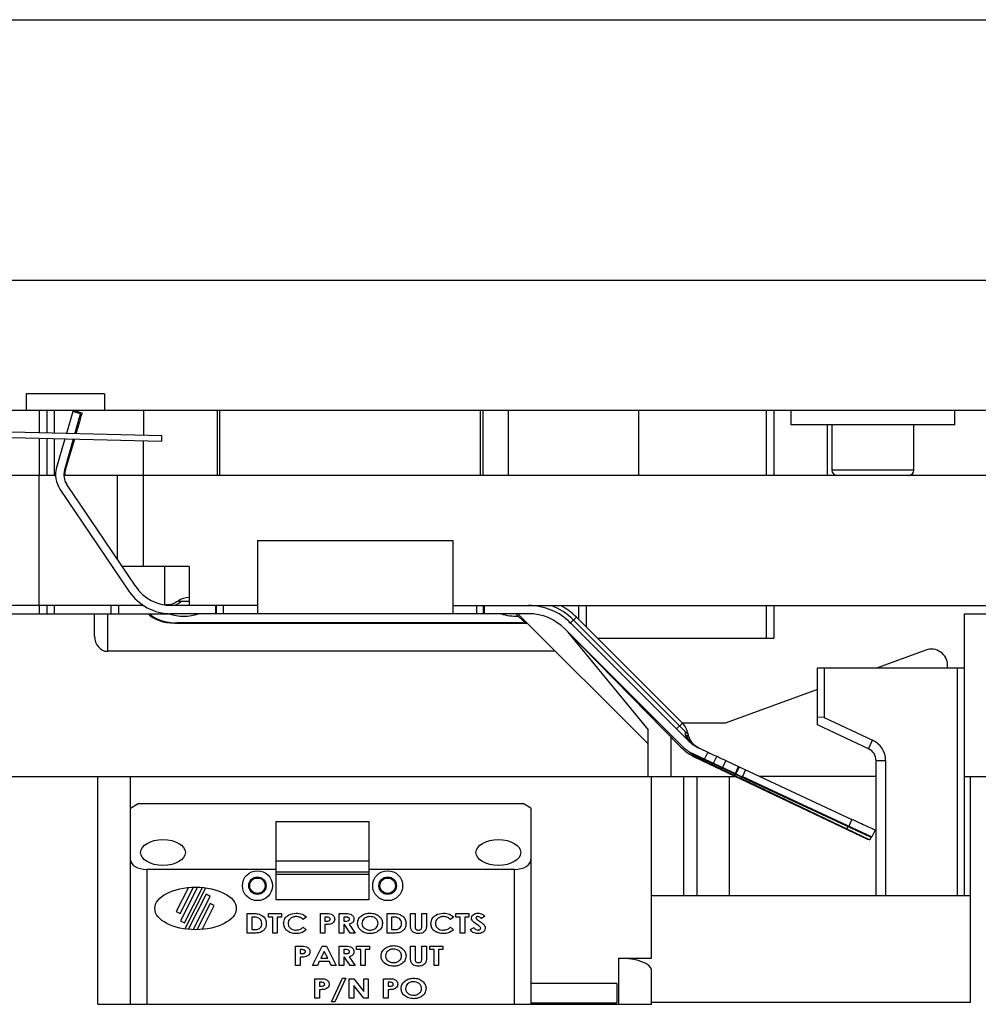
# Model space of a CAD drawing. Header units: inches. Extents: x 1694 to 2505, y -239 to -56.
# Tile 4 of 179: x 1705 to 1712, y -187 to -179. Entities that reach past the tile are written whole.
import ezdxf

# ---------------------------------------------------------------- set-up
doc = ezdxf.new("R2010")
doc.units = ezdxf.units.IN
doc.header["$LTSCALE"] = 0.5
doc.header["$MEASUREMENT"] = 0
doc.layers.add('SID-M-S', color=105, linetype='Continuous')

msp = doc.modelspace()

# ---------------------------------------------------------------- linework, layer by layer
at = {"layer": 'SID-M-S'}
for p, q in [((1696.05722, -179.19005), (1720.05722, -179.19005)), ((1696.05722, -181.19005), (1720.05722, -181.19005)), ((1705.50722, -182.06505), (1704.90722, -182.06505)), ((1704.90722, -182.06505), (1704.90722, -182.19005)), ((1705.50722, -182.06505), (1705.50722, -182.19005)), ((1701.55722, -182.19005), (1714.55722, -182.19005)), ((1705.00787, -182.19005), (1705.00787, -182.36387)), ((1705.06425, -182.19005), (1705.06425, -182.36522)), ((1705.12268, -182.19005), (1705.12268, -182.36662)), ((1705.80722, -182.19005), (1705.80722, -182.38305)), ((1706.37222, -182.19005), (1706.37222, -182.69005)), ((1706.39222, -182.19005), (1706.39222, -182.69005)), ((1708.39222, -182.19005), (1708.39222, -182.69005)), ((1708.41222, -182.19005), (1708.41222, -182.69005)), ((1708.60722, -182.19005), (1708.60722, -182.69005)), ((1709.60722, -182.19005), (1709.60722, -182.69005)), ((1710.58722, -182.19005), (1710.58722, -182.69005)), ((1710.64722, -182.19005), (1710.64722, -182.69005)), ((1710.7773, -182.19005), (1710.7773, -182.30147)), ((1712.03714, -182.30147), (1712.03714, -182.19005)), ((1705.26417, -182.19894), (1705.21545, -182.36885)), ((1705.32472, -182.2163), (1705.26417, -182.19894)), ((1705.27692, -182.19377), (1705.27451, -182.2019)), ((1705.33732, -182.21166), (1705.27692, -182.19377)), ((1705.94881, -182.38645), (1702.65276, -182.30735)), ((1712.03714, -182.30147), (1710.7773, -182.30147)), ((1711.05722, -182.30147), (1711.05722, -182.69005)), ((1711.09226, -182.30147), (1711.09226, -182.65068)), ((1711.72218, -182.65068), (1711.72218, -182.30147)), ((1702.65178, -182.34834), (1705.94783, -182.42744)), ((1705.00787, -182.40488), (1705.00787, -182.69005)), ((1705.06425, -182.40623), (1705.06425, -182.69005)), ((1705.12268, -182.40764), (1705.12268, -182.69005)), ((1705.20377, -182.40958), (1705.1403, -182.63092)), ((1705.26885, -182.41114), (1705.20085, -182.64828)), ((1705.27816, -182.41137), (1705.20968, -182.64254)), ((1705.80722, -183.39005), (1705.80722, -182.42407)), ((1705.13274, -182.69005), (1702.4452, -182.69005)), ((1705.00722, -183.69005), (1705.00722, -182.69005)), ((1715.30722, -182.69005), (1705.19576, -182.69005)), ((1705.60722, -183.33626), (1705.60722, -182.69005)), ((1711.72218, -182.65068), (1711.09226, -182.65068)), ((1705.16633, -182.79526), (1705.69531, -183.5795)), ((1705.74753, -183.54427), (1705.21855, -182.76003)), ((1706.68222, -183.19005), (1708.18222, -183.19005)), ((1706.68222, -183.19005), (1706.68222, -183.75005)), ((1708.18222, -183.19005), (1708.18222, -183.75005)), ((1706.15722, -183.39005), (1705.64711, -183.39005)), ((1705.96972, -183.39005), (1705.96972, -183.68585)), ((1706.15722, -183.39005), (1706.15722, -183.69005)), ((1705.80808, -183.69005), (1701.50722, -183.69005)), ((1705.00787, -183.69005), (1705.00787, -183.75304)), ((1705.06425, -183.69005), (1705.06425, -183.75304)), ((1705.12268, -183.69005), (1705.12268, -183.75304)), ((1705.55622, -183.69005), (1705.55622, -183.75304)), ((1705.61622, -183.69005), (1705.61622, -183.75304)), ((1705.97908, -183.68542), (1705.97925, -183.68565)), ((1705.9791, -183.68542), (1705.97928, -183.68566)), ((1706.68222, -183.69005), (1706.0217, -183.69005)), ((1706.15722, -183.65856), (1706.0932, -183.65856)), ((1706.36225, -183.75304), (1706.36225, -183.69005)), ((1706.36661, -183.69005), (1706.36661, -183.75304)), ((1706.42089, -183.75304), (1706.42089, -183.69005)), ((1708.18222, -183.69005), (1715.30722, -183.69005)), ((1708.36464, -183.69005), (1708.36464, -183.75304)), ((1708.41892, -183.75304), (1708.41892, -183.69005)), ((1708.42328, -183.69005), (1708.42328, -183.75304)), ((1709.14722, -183.69005), (1709.14722, -183.79519)), ((1709.20722, -183.69005), (1709.20722, -183.85519)), ((1710.58722, -183.69005), (1710.58722, -183.94005)), ((1710.64722, -183.69005), (1710.64722, -183.94005)), ((1701.55722, -183.75304), (1706.00512, -183.75304)), ((1705.43222, -183.92625), (1705.43222, -183.75304)), ((1705.53222, -183.75304), (1705.53222, -184.04172)), ((1705.96793, -183.74935), (1705.9799, -183.75304)), ((1708.76383, -183.75304), (1706.01295, -183.75304)), ((1706.68222, -183.75005), (1708.18222, -183.75005)), ((1708.73678, -183.8226), (1708.66722, -183.75304)), ((1709.68222, -184.75304), (1708.68222, -183.75304)), ((1709.13131, -183.77927), (1709.08676, -183.82381)), ((1709.94498, -184.59294), (1709.13131, -183.77927)), ((1712.10722, -183.75304), (1716.24472, -183.75304)), ((1712.10722, -183.75304), (1712.10722, -185.91745)), ((1706.04722, -183.82521), (1708.73722, -183.82521)), ((1708.71722, -183.82304), (1706.06722, -183.82304)), ((1706.06722, -183.82304), (1706.06722, -183.82521)), ((1708.71722, -183.82304), (1708.71722, -183.82521)), ((1708.73722, -183.82304), (1708.73722, -183.80804)), ((1709.07288, -183.81408), (1709.08632, -183.82528)), ((1709.98615, -184.7232), (1709.08676, -183.82381)), ((1709.96556, -184.65807), (1709.10904, -183.80154)), ((1709.04139, -183.86943), (1709.93289, -184.77663)), ((1709.04222, -183.86836), (1709.94161, -184.76774)), ((1709.06436, -183.89497), (1709.68222, -184.64449)), ((1709.29209, -183.94005), (1710.64722, -183.94005)), ((1708.9709, -184.04172), (1705.53222, -184.04172)), ((1711.81347, -184.03236), (1711.44231, -184.16745)), ((1711.98122, -184.16745), (1711.98122, -184.14982)), ((1710.98222, -184.60761), (1710.98222, -184.16745)), ((1710.98222, -184.16745), (1712.10722, -184.16745)), ((1711.03222, -184.16745), (1711.03222, -184.55061)), ((1712.05722, -185.91745), (1712.05722, -184.16745)), ((1710.98222, -184.33491), (1710.28122, -184.59005)), ((1709.94498, -184.59294), (1709.90043, -184.63748)), ((1709.94209, -184.59005), (1710.28122, -184.59005)), ((1711.03222, -184.55061), (1710.98222, -184.54737)), ((1711.37448, -184.79053), (1710.98222, -184.60761)), ((1711.03222, -184.55061), (1711.40525, -184.72455)), ((1709.68222, -185.00304), (1709.68222, -184.64449)), ((1709.85722, -184.69963), (1709.85722, -185.00304)), ((1711.37448, -184.79053), (1711.40525, -184.72455)), ((1709.98758, -184.82297), (1710.34193, -184.99199)), ((1709.9967, -184.8136), (1710.35251, -184.97952)), ((1710.08023, -184.78908), (1710.13954, -184.81673)), ((1710.13954, -184.81673), (1710.11292, -184.87382)), ((1711.36899, -185.48792), (1710.04421, -184.85603)), ((1711.38385, -185.46647), (1710.05361, -184.84617)), ((1710.10908, -184.87203), (1710.10327, -184.8842)), ((1710.17443, -184.9121), (1710.17818, -184.90425)), ((1710.17443, -184.9121), (1710.18519, -184.92328)), ((1710.18432, -184.90109), (1710.20864, -184.84895)), ((1710.18432, -184.90109), (1710.19518, -184.91218)), ((1710.27773, -184.88117), (1710.25111, -184.93826)), ((1710.27773, -184.88117), (1710.38077, -184.92922)), ((1711.43222, -184.88116), (1711.50502, -184.88116)), ((1711.43222, -185.91745), (1711.43222, -184.88116)), ((1711.50502, -184.88116), (1711.50502, -185.91745)), ((1710.24728, -184.93647), (1710.2409, -184.94985)), ((1710.34193, -184.99199), (1710.34637, -184.98268)), ((1710.35032, -184.98452), (1710.34571, -184.99419)), ((1710.35251, -184.97952), (1710.37682, -184.92738)), ((1710.38077, -184.92922), (1710.3563, -184.98169)), ((1710.38077, -184.92922), (1711.24566, -185.33253)), ((1710.42996, -184.95216), (1710.40565, -185.0043)), ((1696.05722, -185.00304), (1710.35242, -185.00304)), ((1705.45722, -186.75304), (1705.45722, -185.00304)), ((1705.70722, -186.75304), (1705.70722, -185.00304)), ((1709.70722, -186.39971), (1709.70722, -185.00304)), ((1709.95722, -185.91745), (1709.95722, -185.00304)), ((1710.05722, -185.91745), (1710.05722, -185.00304)), ((1710.30722, -185.91745), (1710.30722, -185.00304)), ((1710.39951, -185.00746), (1710.39485, -185.01723)), ((1710.39485, -185.01723), (1711.38488, -185.48945)), ((1710.40565, -185.0043), (1711.39976, -185.46786)), ((1711.43222, -185.00304), (1710.53909, -185.00304)), ((1712.10722, -185.00304), (1720.05722, -185.00304)), ((1712.15722, -186.73638), (1712.15722, -185.00304)), ((1705.70722, -185.24618), (1705.76722, -185.21154)), ((1705.76722, -185.21154), (1708.72222, -185.21154)), ((1708.78222, -185.24618), (1708.72222, -185.21154)), ((1708.78222, -185.24618), (1708.78222, -186.75304)), ((1706.82723, -185.94968), (1706.82723, -185.34866)), ((1706.82723, -185.34866), (1707.53723, -185.34866)), ((1707.53723, -185.34866), (1707.53723, -185.94968)), ((1711.24566, -185.33253), (1711.21904, -185.38962)), ((1711.21524, -185.38784), (1711.20485, -185.40963)), ((1711.42407, -185.41572), (1711.39976, -185.46786)), ((1711.38488, -185.48945), (1711.36899, -185.48792)), ((1711.39976, -185.46786), (1711.38385, -185.46647)), ((1711.39536, -185.46748), (1711.38488, -185.48945)), ((1707.53723, -185.65304), (1706.82723, -185.65304)), ((1706.82723, -185.71672), (1705.83222, -185.71672)), ((1705.83222, -185.71672), (1705.83222, -186.75304)), ((1706.82723, -185.73564), (1707.53723, -185.73564)), ((1708.65722, -185.71672), (1707.53723, -185.71672)), ((1708.65722, -186.75304), (1708.65722, -185.71672)), ((1707.53723, -185.75655), (1706.82723, -185.75655)), ((1706.15247, -185.85565), (1706.05906, -186.0405)), ((1706.09003, -186.05615), (1706.19254, -185.8533)), ((1706.22165, -185.8533), (1706.09152, -186.11082)), ((1706.12249, -186.12647), (1706.25946, -185.85542)), ((1706.12612, -186.17471), (1706.28597, -185.8584)), ((1706.28792, -185.9081), (1706.15167, -186.17771)), ((1706.18937, -186.18005), (1706.31889, -185.92375)), ((1706.31889, -185.92375), (1706.28792, -185.9081)), ((1707.53723, -185.94968), (1706.82723, -185.94968)), ((1709.70722, -185.91745), (1712.15722, -185.91745)), ((1706.05906, -186.0405), (1706.09003, -186.05615)), ((1706.32024, -185.97834), (1706.21823, -186.18021)), ((1706.25816, -186.17813), (1706.35121, -185.99399)), ((1706.35121, -185.99399), (1706.32024, -185.97834)), ((1706.09152, -186.11082), (1706.12249, -186.12647)), ((1706.60434, -186.05616), (1706.64592, -186.05616)), ((1706.60434, -186.20616), (1706.60434, -186.05616)), ((1706.63895, -186.08309), (1706.63895, -186.17924)), ((1706.65103, -186.08309), (1706.63895, -186.08309)), ((1706.7678, -186.05616), (1706.8678, -186.05616)), ((1706.7678, -186.08309), (1706.7678, -186.05616)), ((1706.80049, -186.08309), (1706.7678, -186.08309)), ((1706.80049, -186.20616), (1706.80049, -186.08309)), ((1706.83511, -186.08309), (1706.83511, -186.20616)), ((1706.8678, -186.08309), (1706.83511, -186.08309)), ((1706.8678, -186.05616), (1706.8678, -186.08309)), ((1707.05818, -186.08219), (1707.03417, -186.10106)), ((1707.16587, -186.05616), (1707.20313, -186.05616)), ((1707.16587, -186.20616), (1707.16587, -186.05616)), ((1707.21038, -186.08309), (1707.20049, -186.08309)), ((1707.20049, -186.08309), (1707.20049, -186.11386)), ((1707.20049, -186.11386), (1707.21161, -186.11386)), ((1707.31011, -186.05616), (1707.34866, -186.05616)), ((1707.31011, -186.20616), (1707.31011, -186.05616)), ((1707.35527, -186.08309), (1707.34472, -186.08309)), ((1707.34472, -186.08309), (1707.34472, -186.11386)), ((1707.34472, -186.11386), (1707.35677, -186.11386)), ((1707.67741, -186.05616), (1707.719, -186.05616)), ((1707.67741, -186.20616), (1707.67741, -186.05616)), ((1707.71203, -186.08309), (1707.71203, -186.17924)), ((1707.72411, -186.08309), (1707.71203, -186.08309)), ((1707.85818, -186.05616), (1707.8928, -186.05616)), ((1707.85818, -186.14565), (1707.85818, -186.05616)), ((1707.8928, -186.05616), (1707.8928, -186.15376)), ((1707.94472, -186.05616), (1707.97934, -186.05616)), ((1707.94472, -186.15019), (1707.94472, -186.05616)), ((1707.97934, -186.05616), (1707.97934, -186.14565)), ((1708.18895, -186.08219), (1708.16494, -186.10106)), ((1708.20626, -186.05616), (1708.30626, -186.05616)), ((1708.20626, -186.08309), (1708.20626, -186.05616)), ((1708.23895, -186.08309), (1708.20626, -186.08309)), ((1708.23895, -186.20616), (1708.23895, -186.08309)), ((1708.27357, -186.08309), (1708.27357, -186.20616)), ((1708.30626, -186.08309), (1708.27357, -186.08309)), ((1708.30626, -186.05616), (1708.30626, -186.08309)), ((1708.42741, -186.07621), (1708.40226, -186.09463)), ((1706.63895, -186.17924), (1706.65548, -186.17924)), ((1707.03417, -186.16127), (1707.05746, -186.18138)), ((1707.20049, -186.14078), (1707.20049, -186.20616)), ((1707.34472, -186.14078), (1707.34472, -186.20616)), ((1707.35082, -186.14078), (1707.34472, -186.14078)), ((1707.39316, -186.20616), (1707.35082, -186.14078)), ((1707.38787, -186.13772), (1707.43222, -186.20616)), ((1707.71203, -186.17924), (1707.72856, -186.17924)), ((1708.16494, -186.16127), (1708.18823, -186.18138)), ((1708.31587, -186.17807), (1708.34511, -186.16386)), ((1706.64655, -186.20616), (1706.60434, -186.20616)), ((1706.83511, -186.20616), (1706.80049, -186.20616)), ((1707.20049, -186.20616), (1707.16587, -186.20616)), ((1707.34472, -186.20616), (1707.31011, -186.20616)), ((1707.43222, -186.20616), (1707.39316, -186.20616)), ((1707.71963, -186.20616), (1707.67741, -186.20616)), ((1708.27357, -186.20616), (1708.23895, -186.20616)), ((1706.97549, -186.30616), (1707.01275, -186.30616)), ((1706.97549, -186.45616), (1706.97549, -186.30616)), ((1707.01999, -186.33309), (1707.01011, -186.33309)), ((1707.01011, -186.33309), (1707.01011, -186.36386)), ((1707.1053, -186.45616), (1707.17816, -186.30616)), ((1707.19568, -186.3464), (1707.16969, -186.39847)), ((1707.17816, -186.30616), (1707.21332, -186.30616)), ((1707.22167, -186.39847), (1707.19568, -186.3464)), ((1707.21332, -186.30616), (1707.28607, -186.45616)), ((1707.31011, -186.30616), (1707.34866, -186.30616)), ((1707.31011, -186.45616), (1707.31011, -186.30616)), ((1707.35527, -186.33309), (1707.34472, -186.33309)), ((1707.34472, -186.33309), (1707.34472, -186.36386)), ((1707.4428, -186.30616), (1707.5428, -186.30616)), ((1707.4428, -186.33309), (1707.4428, -186.30616)), ((1707.47549, -186.33309), (1707.4428, -186.33309)), ((1707.47549, -186.45616), (1707.47549, -186.33309)), ((1707.51011, -186.33309), (1707.51011, -186.45616)), ((1707.5428, -186.33309), (1707.51011, -186.33309)), ((1707.5428, -186.30616), (1707.5428, -186.33309)), ((1707.85818, -186.30616), (1707.8928, -186.30616)), ((1707.85818, -186.39565), (1707.85818, -186.30616)), ((1707.8928, -186.30616), (1707.8928, -186.40376)), ((1707.94472, -186.30616), (1707.97934, -186.30616)), ((1707.94472, -186.40019), (1707.94472, -186.30616)), ((1707.97934, -186.30616), (1707.97934, -186.39565)), ((1708.00626, -186.30616), (1708.10626, -186.30616)), ((1708.00626, -186.33309), (1708.00626, -186.30616)), ((1708.03895, -186.33309), (1708.00626, -186.33309)), ((1708.03895, -186.45616), (1708.03895, -186.33309)), ((1708.07357, -186.33309), (1708.07357, -186.45616)), ((1708.10626, -186.33309), (1708.07357, -186.33309)), ((1708.10626, -186.30616), (1708.10626, -186.33309)), ((1707.01011, -186.36386), (1707.02122, -186.36386)), ((1707.01011, -186.39078), (1707.01011, -186.45616)), ((1707.15695, -186.4254), (1707.14238, -186.45616)), ((1707.23438, -186.4254), (1707.15695, -186.4254)), ((1707.16969, -186.39847), (1707.22167, -186.39847)), ((1707.2489, -186.45616), (1707.23438, -186.4254)), ((1707.34472, -186.36386), (1707.35677, -186.36386)), ((1707.34472, -186.39078), (1707.34472, -186.45616)), ((1707.35082, -186.39078), (1707.34472, -186.39078)), ((1707.39316, -186.45616), (1707.35082, -186.39078)), ((1707.38787, -186.38772), (1707.43222, -186.45616)), ((1709.45722, -186.39971), (1709.70722, -186.39971)), ((1709.45722, -186.75304), (1709.45722, -186.39971)), ((1707.01011, -186.45616), (1706.97549, -186.45616)), ((1707.14238, -186.45616), (1707.1053, -186.45616)), ((1707.28607, -186.45616), (1707.2489, -186.45616)), ((1707.34472, -186.45616), (1707.31011, -186.45616)), ((1707.43222, -186.45616), (1707.39316, -186.45616)), ((1707.51011, -186.45616), (1707.47549, -186.45616)), ((1708.07357, -186.45616), (1708.03895, -186.45616)), ((1709.70722, -186.75304), (1709.70722, -186.4907)), ((1707.12357, -186.55616), (1707.16083, -186.55616)), ((1707.12357, -186.70616), (1707.12357, -186.55616)), ((1707.25202, -186.73309), (1707.33643, -186.55232)), ((1707.36107, -186.55232), (1707.27669, -186.73309)), ((1707.33643, -186.55232), (1707.36107, -186.55232)), ((1707.38703, -186.55616), (1707.42173, -186.55616)), ((1707.38703, -186.70616), (1707.38703, -186.55616)), ((1707.42173, -186.55616), (1707.49857, -186.65487)), ((1707.49857, -186.55616), (1707.53318, -186.55616)), ((1707.49857, -186.65487), (1707.49857, -186.55616)), ((1707.53318, -186.55616), (1707.53318, -186.70616)), ((1707.65049, -186.55616), (1707.68775, -186.55616)), ((1707.65049, -186.70616), (1707.65049, -186.55616)), ((1707.16807, -186.58309), (1707.15818, -186.58309)), ((1707.15818, -186.58309), (1707.15818, -186.61386)), ((1707.15818, -186.61386), (1707.1693, -186.61386)), ((1707.15818, -186.64078), (1707.15818, -186.70616)), ((1707.42164, -186.60776), (1707.42164, -186.70616)), ((1707.49824, -186.70616), (1707.42164, -186.60776)), ((1707.69499, -186.58309), (1707.68511, -186.58309)), ((1707.68511, -186.58309), (1707.68511, -186.61386)), ((1707.68511, -186.61386), (1707.69622, -186.61386)), ((1707.68511, -186.64078), (1707.68511, -186.70616)), ((1709.44229, -186.59429), (1708.78222, -186.59429)), ((1709.44229, -186.59429), (1709.44229, -186.74129)), ((1707.15818, -186.70616), (1707.12357, -186.70616)), ((1707.42164, -186.70616), (1707.38703, -186.70616)), ((1707.53318, -186.70616), (1707.49824, -186.70616)), ((1707.68511, -186.70616), (1707.65049, -186.70616)), ((1705.45722, -186.75304), (1709.70722, -186.75304)), ((1707.27669, -186.73309), (1707.25202, -186.73309)), ((1708.78222, -186.74129), (1709.44229, -186.74129)), ((1709.70722, -186.73638), (1712.15722, -186.73638))]:
    msp.add_line(p, q, dxfattribs=at)
for centre, radius in [((1706.68227, -185.84194), 0.115), ((1707.68227, -185.84194), 0.115), ((1706.68227, -185.84194), 0.06693), ((1706.68227, -185.84194), 0.05906), ((1707.68227, -185.84194), 0.06693), ((1707.68227, -185.84194), 0.05906)]:
    msp.add_circle(centre, radius, dxfattribs=at)
for centre, radius, start, end in [((1704.55507, -182.38507), 1.39341, 358.257377, 358.721356), ((1701.36369, -182.2954), 4.58602, 358.49111, 358.862373), ((1705.32953, -182.68518), 0.19685, 164, 214), ((1705.33803, -182.68056), 0.13386, 163.5, 184.065783), ((1705.32953, -182.68518), 0.13386, 164, 214), ((1711.13163, -182.65068), 0.03937, 180, 270), ((1711.68281, -182.65068), 0.03937, 270, 0), ((1706.0217, -183.35934), 0.33071, 214, 270), ((1706.0217, -183.35934), 0.3937, 214, 270), ((1706.1647, -183.78454), 0.15748, 92.721585, 125.273164), ((1706.01951, -183.58818), 0.1019, 271.23031, 316.31694), ((1708.76383, -184.14674), 0.45669, 45, 90), ((1708.76383, -184.14674), 0.48819, 45, 69.306459), ((1708.76383, -184.14674), 0.51969, 45, 61.49649), ((1708.76383, -184.14674), 0.3937, 45, 90), ((1711.85622, -184.14982), 0.125, 0, 110), ((1709.83362, -184.7043), 0.15748, 11.187186, 45), ((1710.21999, -184.48935), 0.33071, 225, 245), ((1711.33222, -184.88116), 0.17279, 0, 65), ((1710.2137, -184.50068), 0.3937, 224.5, 244.5), ((1710.21999, -184.48935), 0.3937, 225, 245), ((1711.33222, -184.88116), 0.1, 0, 65)]:
    msp.add_arc(centre, radius, start, end, dxfattribs=at)
for centre, major_axis, ratio, start_param, end_param in [((1706.04722, -183.69242), (0.23, 0), 0.5773503, 3.6156745, 4.712389), ((1706.06722, -183.67871), (0.25, 0), 0.5773503, 3.6826304, 4.712389), ((1706.11722, -183.64984), (0.211, 0), 0.5773503, 4.1522606, 5.2725173), ((1708.66722, -183.64984), (0.211, 0), 0.5773503, 4.1522606, 4.7985792), ((1708.71722, -183.67871), (0.25, 0), 0.5773503, 4.712389, 4.7906996), ((1708.73722, -183.69242), (0.23, 0), 0.5773503, 4.712389, 4.7855564), ((1705.53222, -183.92625), (0, -0.11547), 0.8660254, 4.712389, 6.2831853), ((1710.35097, -184.98282), (0.00906, -0.00423), 0.3639702, 1.1197695, 1.5707963), ((1710.38831, -184.97493), (0.05438, -0.02536), 0.3639702, 4.2613622, 5.2002589), ((1710.34036, -184.99527), (0.00903, -0.00431), 0.3639702, 1.1197695, 1.5707963), ((1710.37777, -184.98771), (0.05416, -0.02583), 0.3639702, 4.2613622, 5.2002589), ((1705.83222, -185.64455), (0.125, 0), 0.5773503, 3.1415927, 4.712389), ((1708.65722, -185.64455), (0.125, 0), 0.5773503, 4.712389, 6.2831853), ((1709.45722, -186.4907), (0.25, 0), 0.3639702, 0, 1.5707963)]:
    msp.add_ellipse(centre, major_axis=major_axis, ratio=ratio, start_param=start_param, end_param=end_param, dxfattribs=at)
for centre, major_axis, ratio in [((1705.95722, -185.58682), (0.17188, 0), 0.5773503), ((1708.53222, -185.58682), (0.17188, 0), 0.5773503), ((1706.20722, -186.01672), (-0.31257, 0), 0.5233913)]:
    msp.add_ellipse(centre, major_axis=major_axis, ratio=ratio, dxfattribs=at)
for points, knots in [([(1705.28053, -182.37041), (1705.28498, -182.35488), (1705.29733, -182.31182), (1705.31213, -182.26021), (1705.32284, -182.22287), (1705.32409, -182.21849), (1705.32472, -182.2163)], [0, 0, 0, 0, 0.17964914, 0.4980718, 0.7490359, 1, 1, 1, 1]), ([(1705.29022, -182.37065), (1705.29535, -182.35333), (1705.30863, -182.30851), (1705.32436, -182.25542), (1705.33537, -182.21822), (1705.33667, -182.21384), (1705.33732, -182.21166)], [0, 0, 0, 0, 0.1964232, 0.5083349, 0.7541675, 1, 1, 1, 1]), ([(1706.07336, -183.65625), (1706.05882, -183.6649), (1706.02974, -183.6822), (1705.99597, -183.68435), (1705.97909, -183.68542)], [0, 0, 0, 0, 0.5000141, 1, 1, 1, 1]), ([(1706.0932, -183.65856), (1706.08908, -183.65835), (1706.08011, -183.6579), (1706.0741, -183.6564), (1706.07406, -183.65641), (1706.07405, -183.65641)], [0, 0, 0, 0, 0.3279343, 0.7142688, 1, 1, 1, 1]), ([(1709.96556, -184.65807), (1709.96588, -184.67256), (1709.96646, -184.69846), (1709.98013, -184.71563), (1709.98615, -184.7232)], [0, 0, 0, 0, 0.5594889, 1, 1, 1, 1]), ([(1709.9873, -184.6739), (1709.98758, -184.67404), (1709.98849, -184.67452), (1709.984, -184.67217), (1709.97636, -184.66775), (1709.96895, -184.66111), (1709.96556, -184.65807)], [0, 0, 0, 0, 0.141508, 0.4669184, 0.7561153, 1, 1, 1, 1]), ([(1709.99894, -184.73216), (1709.99607, -184.72756), (1709.98684, -184.7128), (1709.98299, -184.69555), (1709.98033, -184.68368)], [0, 0, 0, 0, 0.311515, 1, 1, 1, 1]), ([(1710.07052, -184.78435), (1710.06054, -184.77844), (1710.04052, -184.76658), (1710.01626, -184.74028), (1709.99743, -184.7094), (1709.9913, -184.68605), (1709.98823, -184.67437)], [0, 0, 0, 0, 0.2485895, 0.4984629, 0.7491115, 1, 1, 1, 1]), ([(1710.13954, -184.81673), (1710.14833, -184.82083), (1710.1659, -184.82902), (1710.18697, -184.83885), (1710.20177, -184.84575), (1710.20635, -184.84788), (1710.20864, -184.84895)], [0, 0, 0, 0, 0.27973196, 0.5594638, 0.77973194, 1, 1, 1, 1]), ([(1710.27773, -184.88117), (1710.26895, -184.87708), (1710.25137, -184.86888), (1710.23031, -184.85906), (1710.2155, -184.85215), (1710.21093, -184.85002), (1710.20864, -184.84895)], [0, 0, 0, 0, 0.27973196, 0.5594638, 0.77973194, 1, 1, 1, 1]), ([(1711.42407, -185.41572), (1711.42071, -185.41415), (1711.41398, -185.41101), (1711.3662, -185.38873), (1711.30739, -185.36131), (1711.26624, -185.34212), (1711.24566, -185.33253)], [0, 0, 0, 0, 0.279619, 0.5592379, 0.779619, 1, 1, 1, 1]), ([(1706.64592, -186.05616), (1706.65977, -186.05629), (1706.6873, -186.05653), (1706.72425, -186.0713), (1706.74694, -186.10066), (1706.74931, -186.1224), (1706.75049, -186.13327)], [0, 0, 0, 0, 0.2816532, 0.560162, 0.780078, 1, 1, 1, 1]), ([(1706.69923, -186.09511), (1706.69073, -186.09088), (1706.67548, -186.08331), (1706.65853, -186.08316), (1706.65103, -186.08309)], [0, 0, 0, 0, 0.5577379, 1, 1, 1, 1]), ([(1706.71587, -186.13279), (1706.71517, -186.12461), (1706.7139, -186.11001), (1706.70371, -186.09966), (1706.69923, -186.09511)], [0, 0, 0, 0, 0.5598395, 1, 1, 1, 1]), ([(1706.88318, -186.13092), (1706.88521, -186.118), (1706.88926, -186.0921), (1706.9262, -186.05974), (1706.95927, -186.05513), (1706.97946, -186.05232)], [0, 0, 0, 0, 0.2795398, 0.5600518, 1, 1, 1, 1]), ([(1706.97904, -186.07924), (1706.97067, -186.07993), (1706.95396, -186.0813), (1706.93379, -186.09389), (1706.92, -186.11112), (1706.91853, -186.12429), (1706.9178, -186.13086)], [0, 0, 0, 0, 0.2804037, 0.5602703, 0.7802114, 1, 1, 1, 1]), ([(1707.03417, -186.10106), (1707.02495, -186.09413), (1707.00845, -186.08175), (1706.98803, -186.08001), (1706.97904, -186.07924)], [0, 0, 0, 0, 0.5595844, 1, 1, 1, 1]), ([(1706.97946, -186.05232), (1706.99577, -186.05388), (1707.02492, -186.05668), (1707.04802, -186.07439), (1707.05818, -186.08219)], [0, 0, 0, 0, 0.5597743, 1, 1, 1, 1]), ([(1707.20313, -186.05616), (1707.2194, -186.05598), (1707.23974, -186.05574), (1707.26089, -186.06728), (1707.26927, -186.07592), (1707.27468, -186.08683), (1707.27522, -186.09479), (1707.27549, -186.09877)], [0, 0, 0, 0, 0.4994844, 0.6247043, 0.7498086, 0.8748177, 1, 1, 1, 1]), ([(1707.23261, -186.08606), (1707.22853, -186.08498), (1707.22124, -186.08305), (1707.2137, -186.08308), (1707.21038, -186.08309)], [0, 0, 0, 0, 0.5588406, 1, 1, 1, 1]), ([(1707.21161, -186.11386), (1707.21792, -186.11402), (1707.2258, -186.11423), (1707.23444, -186.11055), (1707.23807, -186.10754), (1707.24048, -186.1034), (1707.24074, -186.1003), (1707.24087, -186.09874)], [0, 0, 0, 0, 0.5001065, 0.6252957, 0.7503291, 0.8750941, 1, 1, 1, 1]), ([(1707.24087, -186.09874), (1707.24077, -186.09724), (1707.24055, -186.09425), (1707.23802, -186.08931), (1707.23466, -186.08729), (1707.23261, -186.08606)], [0, 0, 0, 0, 0.280601, 0.5610347, 1, 1, 1, 1]), ([(1707.27549, -186.09877), (1707.27487, -186.10437), (1707.27364, -186.11557), (1707.25983, -186.13131), (1707.24612, -186.13577), (1707.23775, -186.1385)], [0, 0, 0, 0, 0.28002559, 0.55994107, 1, 1, 1, 1]), ([(1707.34866, -186.05616), (1707.36529, -186.05586), (1707.3861, -186.05548), (1707.40791, -186.06698), (1707.41667, -186.07559), (1707.42263, -186.08655), (1707.42326, -186.0947), (1707.42357, -186.09877)], [0, 0, 0, 0, 0.4996724, 0.6248526, 0.7499839, 0.8749389, 1, 1, 1, 1]), ([(1707.38895, -186.09841), (1707.38875, -186.09668), (1707.38835, -186.09323), (1707.38504, -186.08903), (1707.38078, -186.08607), (1707.3709, -186.0828), (1707.36221, -186.08296), (1707.35527, -186.08309)], [0, 0, 0, 0, 0.1245932, 0.2492425, 0.3742812, 0.4994543, 1, 1, 1, 1]), ([(1707.35677, -186.11386), (1707.36352, -186.11378), (1707.37195, -186.11368), (1707.38163, -186.11076), (1707.38589, -186.10793), (1707.38861, -186.10346), (1707.38884, -186.1001), (1707.38895, -186.09841)], [0, 0, 0, 0, 0.50047894, 0.62568878, 0.75045199, 0.87504242, 1, 1, 1, 1]), ([(1707.42357, -186.09877), (1707.42302, -186.10416), (1707.42191, -186.11493), (1707.409, -186.13037), (1707.39589, -186.13493), (1707.38787, -186.13772)], [0, 0, 0, 0, 0.28004909, 0.55966357, 1, 1, 1, 1]), ([(1707.45049, -186.1311), (1707.45278, -186.11822), (1707.45736, -186.0924), (1707.48603, -186.06779), (1707.51655, -186.05449), (1707.53687, -186.05304), (1707.54703, -186.05232)], [0, 0, 0, 0, 0.27825576, 0.55794736, 0.77894372, 1, 1, 1, 1]), ([(1707.54652, -186.07924), (1707.53809, -186.07993), (1707.52124, -186.0813), (1707.50079, -186.09392), (1707.48713, -186.11153), (1707.48578, -186.12482), (1707.48511, -186.13147)], [0, 0, 0, 0, 0.2804111, 0.5602166, 0.7800737, 1, 1, 1, 1]), ([(1707.60818, -186.13125), (1707.60685, -186.12286), (1707.60418, -186.10604), (1707.58597, -186.08966), (1707.56633, -186.08054), (1707.55313, -186.07967), (1707.54652, -186.07924)], [0, 0, 0, 0, 0.2784722, 0.5583178, 0.7790282, 1, 1, 1, 1]), ([(1707.54703, -186.05232), (1707.55997, -186.05344), (1707.58583, -186.05568), (1707.61701, -186.075), (1707.63908, -186.10108), (1707.64156, -186.12144), (1707.6428, -186.13162)], [0, 0, 0, 0, 0.2804175, 0.5605172, 0.7804505, 1, 1, 1, 1]), ([(1707.719, -186.05616), (1707.73284, -186.05629), (1707.76037, -186.05653), (1707.79733, -186.0713), (1707.82002, -186.10066), (1707.82238, -186.1224), (1707.82357, -186.13327)], [0, 0, 0, 0, 0.2816532, 0.560162, 0.780078, 1, 1, 1, 1]), ([(1707.77231, -186.09511), (1707.7638, -186.09088), (1707.74856, -186.08331), (1707.73161, -186.08316), (1707.72411, -186.08309)], [0, 0, 0, 0, 0.5577379, 1, 1, 1, 1]), ([(1707.78895, -186.13279), (1707.78824, -186.12461), (1707.78698, -186.11001), (1707.77679, -186.09966), (1707.77231, -186.09511)], [0, 0, 0, 0, 0.5598395, 1, 1, 1, 1]), ([(1708.01395, -186.13092), (1708.01598, -186.118), (1708.02003, -186.0921), (1708.05697, -186.05974), (1708.09004, -186.05513), (1708.11023, -186.05232)], [0, 0, 0, 0, 0.27953975, 0.56005177, 1, 1, 1, 1]), ([(1708.10981, -186.07924), (1708.10144, -186.07993), (1708.08473, -186.0813), (1708.06456, -186.09389), (1708.05077, -186.11112), (1708.0493, -186.12429), (1708.04857, -186.13086)], [0, 0, 0, 0, 0.2804037, 0.5602703, 0.7802114, 1, 1, 1, 1]), ([(1708.16494, -186.10106), (1708.15571, -186.09413), (1708.13922, -186.08175), (1708.1188, -186.08001), (1708.10981, -186.07924)], [0, 0, 0, 0, 0.5595844, 1, 1, 1, 1]), ([(1708.11023, -186.05232), (1708.12654, -186.05388), (1708.15569, -186.05668), (1708.17879, -186.07439), (1708.18895, -186.08219)], [0, 0, 0, 0, 0.5597743, 1, 1, 1, 1]), ([(1708.32549, -186.09036), (1708.32677, -186.08394), (1708.32933, -186.07106), (1708.34847, -186.05566), (1708.36505, -186.05358), (1708.37516, -186.05232)], [0, 0, 0, 0, 0.2786745, 0.5599238, 1, 1, 1, 1]), ([(1708.37209, -186.143), (1708.3609, -186.13536), (1708.34531, -186.12473), (1708.32841, -186.10633), (1708.32646, -186.09567), (1708.32549, -186.09036)], [0, 0, 0, 0, 0.56157689, 0.78154703, 1, 1, 1, 1]), ([(1708.37528, -186.07924), (1708.37342, -186.07933), (1708.36969, -186.0795), (1708.36496, -186.08165), (1708.36106, -186.08472), (1708.36042, -186.08762), (1708.36011, -186.08907)], [0, 0, 0, 0, 0.2809456, 0.5613757, 0.7818835, 1, 1, 1, 1]), ([(1708.36011, -186.08907), (1708.36031, -186.09057), (1708.36068, -186.09326), (1708.36241, -186.09533), (1708.36317, -186.09625)], [0, 0, 0, 0, 0.5587155, 1, 1, 1, 1]), ([(1708.36317, -186.09625), (1708.36772, -186.10005), (1708.37585, -186.10683), (1708.38451, -186.11292), (1708.38832, -186.1156)], [0, 0, 0, 0, 0.5597705, 1, 1, 1, 1]), ([(1708.37516, -186.05232), (1708.38627, -186.0539), (1708.40618, -186.05674), (1708.42091, -186.07024), (1708.42741, -186.07621)], [0, 0, 0, 0, 0.5580057, 1, 1, 1, 1]), ([(1708.40226, -186.09463), (1708.39809, -186.09011), (1708.39066, -186.08206), (1708.37997, -186.0801), (1708.37528, -186.07924)], [0, 0, 0, 0, 0.56144172, 1, 1, 1, 1]), ([(1708.38832, -186.1156), (1708.39283, -186.11874), (1708.40088, -186.12434), (1708.40869, -186.13029), (1708.41212, -186.13291)], [0, 0, 0, 0, 0.5600432, 1, 1, 1, 1]), ([(1706.75049, -186.13327), (1706.74962, -186.14232), (1706.74787, -186.16041), (1706.73257, -186.18375), (1706.70877, -186.2008), (1706.67833, -186.20603), (1706.65717, -186.20612), (1706.64655, -186.20616)], [0, 0, 0, 0, 0.1864861, 0.3728166, 0.55934, 0.7790569, 1, 1, 1, 1]), ([(1706.65548, -186.17924), (1706.66367, -186.17922), (1706.67994, -186.17919), (1706.70212, -186.17047), (1706.71433, -186.15211), (1706.71536, -186.13924), (1706.71587, -186.13279)], [0, 0, 0, 0, 0.2818596, 0.5597337, 0.7794826, 1, 1, 1, 1]), ([(1706.97898, -186.21001), (1706.96594, -186.20911), (1706.93991, -186.2073), (1706.90769, -186.18885), (1706.88636, -186.1617), (1706.88424, -186.14119), (1706.88318, -186.13092)], [0, 0, 0, 0, 0.2806907, 0.5604225, 0.7801696, 1, 1, 1, 1]), ([(1706.9178, -186.13086), (1706.91896, -186.13938), (1706.92129, -186.15641), (1706.93954, -186.17333), (1706.9597, -186.18179), (1706.97301, -186.18265), (1706.97967, -186.18309)], [0, 0, 0, 0, 0.2789208, 0.5580866, 0.7789228, 1, 1, 1, 1]), ([(1707.05746, -186.18138), (1707.04422, -186.19082), (1707.02054, -186.2077), (1706.99169, -186.2093), (1706.97898, -186.21001)], [0, 0, 0, 0, 0.5594324, 1, 1, 1, 1]), ([(1706.97967, -186.18309), (1706.99101, -186.18183), (1707.01132, -186.17958), (1707.02717, -186.16688), (1707.03417, -186.16127)], [0, 0, 0, 0, 0.5584533, 1, 1, 1, 1]), ([(1707.23775, -186.1385), (1707.23082, -186.13932), (1707.21844, -186.14079), (1707.20598, -186.14078), (1707.20049, -186.14078)], [0, 0, 0, 0, 0.5597329, 1, 1, 1, 1]), ([(1707.54728, -186.21001), (1707.53425, -186.20903), (1707.50823, -186.20707), (1707.47667, -186.18793), (1707.45443, -186.16176), (1707.4518, -186.14132), (1707.45049, -186.1311)], [0, 0, 0, 0, 0.2805581, 0.5604524, 0.7805045, 1, 1, 1, 1]), ([(1707.48511, -186.13147), (1707.48541, -186.13594), (1707.48602, -186.14489), (1707.4928, -186.15984), (1707.50187, -186.16711), (1707.5074, -186.17155)], [0, 0, 0, 0, 0.2805923, 0.5608697, 1, 1, 1, 1]), ([(1707.5074, -186.17155), (1707.51438, -186.17531), (1707.52685, -186.18204), (1707.54094, -186.18277), (1707.54715, -186.18309)], [0, 0, 0, 0, 0.5593557, 1, 1, 1, 1]), ([(1707.54715, -186.18309), (1707.55551, -186.18237), (1707.5722, -186.18093), (1707.59226, -186.16822), (1707.606, -186.15098), (1707.60745, -186.13783), (1707.60818, -186.13125)], [0, 0, 0, 0, 0.2803179, 0.5602537, 0.7802405, 1, 1, 1, 1]), ([(1707.6428, -186.13162), (1707.64066, -186.14445), (1707.63636, -186.1702), (1707.60783, -186.19462), (1707.57761, -186.20815), (1707.55739, -186.20939), (1707.54728, -186.21001)], [0, 0, 0, 0, 0.2782012, 0.5580806, 0.778914, 1, 1, 1, 1]), ([(1707.82357, -186.13327), (1707.82269, -186.14232), (1707.82094, -186.16041), (1707.80564, -186.18375), (1707.78185, -186.2008), (1707.75141, -186.20603), (1707.73024, -186.20612), (1707.71963, -186.20616)], [0, 0, 0, 0, 0.1864861, 0.3728166, 0.55934, 0.7790569, 1, 1, 1, 1]), ([(1707.72856, -186.17924), (1707.73675, -186.17922), (1707.75302, -186.17919), (1707.7752, -186.17047), (1707.78741, -186.15211), (1707.78844, -186.13924), (1707.78895, -186.13279)], [0, 0, 0, 0, 0.2818596, 0.5597337, 0.7794826, 1, 1, 1, 1]), ([(1707.91888, -186.21001), (1707.90938, -186.20919), (1707.89044, -186.20754), (1707.86651, -186.19212), (1707.85847, -186.16803), (1707.85828, -186.15314), (1707.85818, -186.14565)], [0, 0, 0, 0, 0.28050752, 0.55949501, 0.77855215, 1, 1, 1, 1]), ([(1707.8928, -186.15376), (1707.89278, -186.15797), (1707.89274, -186.16632), (1707.89821, -186.17749), (1707.90828, -186.18243), (1707.91486, -186.18287), (1707.91816, -186.18309)], [0, 0, 0, 0, 0.2819275, 0.5584568, 0.7787889, 1, 1, 1, 1]), ([(1707.91816, -186.18309), (1707.92124, -186.1829), (1707.92739, -186.18253), (1707.93597, -186.17878), (1707.94559, -186.16869), (1707.94508, -186.15782), (1707.94472, -186.15019)], [0, 0, 0, 0, 0.1873993, 0.3743992, 0.5605598, 1, 1, 1, 1]), ([(1707.97934, -186.14565), (1707.97967, -186.15538), (1707.98032, -186.1747), (1707.9638, -186.19766), (1707.94143, -186.20881), (1707.92641, -186.20961), (1707.91888, -186.21001)], [0, 0, 0, 0, 0.2815438, 0.5587895, 0.7789735, 1, 1, 1, 1]), ([(1708.10974, -186.21001), (1708.09671, -186.20911), (1708.07068, -186.2073), (1708.03846, -186.18885), (1708.01713, -186.1617), (1708.01501, -186.14119), (1708.01395, -186.13092)], [0, 0, 0, 0, 0.2806907, 0.5604225, 0.7801696, 1, 1, 1, 1]), ([(1708.04857, -186.13086), (1708.04973, -186.13938), (1708.05206, -186.15641), (1708.07031, -186.17333), (1708.09047, -186.18179), (1708.10378, -186.18265), (1708.11044, -186.18309)], [0, 0, 0, 0, 0.27892075, 0.55808663, 0.77892277, 1, 1, 1, 1]), ([(1708.18823, -186.18138), (1708.17499, -186.19082), (1708.15131, -186.2077), (1708.12246, -186.2093), (1708.10974, -186.21001)], [0, 0, 0, 0, 0.5594324, 1, 1, 1, 1]), ([(1708.11044, -186.18309), (1708.12178, -186.18183), (1708.14209, -186.17958), (1708.15794, -186.16688), (1708.16494, -186.16127)], [0, 0, 0, 0, 0.55845329, 1, 1, 1, 1]), ([(1708.37495, -186.21001), (1708.36838, -186.20963), (1708.35525, -186.20887), (1708.3328, -186.19991), (1708.32229, -186.18635), (1708.31587, -186.17807)], [0, 0, 0, 0, 0.28089452, 0.5612684, 1, 1, 1, 1]), ([(1708.34511, -186.16386), (1708.34952, -186.16962), (1708.35737, -186.17989), (1708.36997, -186.18211), (1708.37549, -186.18309)], [0, 0, 0, 0, 0.5612458, 1, 1, 1, 1]), ([(1708.39664, -186.16888), (1708.39567, -186.16554), (1708.39371, -186.15882), (1708.38357, -186.15122), (1708.37645, -186.14612), (1708.37209, -186.143)], [0, 0, 0, 0, 0.2763998, 0.5575342, 1, 1, 1, 1]), ([(1708.43126, -186.16731), (1708.42998, -186.17467), (1708.42743, -186.18944), (1708.40548, -186.20701), (1708.38653, -186.20887), (1708.37495, -186.21001)], [0, 0, 0, 0, 0.2788936, 0.5594791, 1, 1, 1, 1]), ([(1708.37549, -186.18309), (1708.37812, -186.18293), (1708.38337, -186.18261), (1708.39002, -186.17951), (1708.39539, -186.17502), (1708.39623, -186.17092), (1708.39664, -186.16888)], [0, 0, 0, 0, 0.2809243, 0.561245, 0.7814615, 1, 1, 1, 1]), ([(1708.41212, -186.13291), (1708.41799, -186.13816), (1708.42845, -186.14751), (1708.4304, -186.16127), (1708.43126, -186.16731)], [0, 0, 0, 0, 0.5610034, 1, 1, 1, 1]), ([(1707.01275, -186.30616), (1707.02901, -186.30598), (1707.04936, -186.30574), (1707.07051, -186.31728), (1707.07888, -186.32592), (1707.08429, -186.33683), (1707.08483, -186.34479), (1707.08511, -186.34877)], [0, 0, 0, 0, 0.4994844, 0.6247043, 0.7498086, 0.8748177, 1, 1, 1, 1]), ([(1707.04223, -186.33606), (1707.03815, -186.33498), (1707.03085, -186.33305), (1707.02332, -186.33308), (1707.01999, -186.33309)], [0, 0, 0, 0, 0.5588406, 1, 1, 1, 1]), ([(1707.02122, -186.36386), (1707.02753, -186.36402), (1707.03542, -186.36423), (1707.04406, -186.36055), (1707.04768, -186.35754), (1707.05009, -186.3534), (1707.05036, -186.3503), (1707.05049, -186.34874)], [0, 0, 0, 0, 0.5001065, 0.6252957, 0.7503291, 0.8750941, 1, 1, 1, 1]), ([(1707.05049, -186.34874), (1707.05038, -186.34724), (1707.05016, -186.34425), (1707.04763, -186.33931), (1707.04428, -186.33729), (1707.04223, -186.33606)], [0, 0, 0, 0, 0.280601, 0.5610347, 1, 1, 1, 1]), ([(1707.08511, -186.34877), (1707.08449, -186.35437), (1707.08325, -186.36557), (1707.06944, -186.38131), (1707.05574, -186.38577), (1707.04737, -186.3885)], [0, 0, 0, 0, 0.2800256, 0.5599411, 1, 1, 1, 1]), ([(1707.34866, -186.30616), (1707.36529, -186.30586), (1707.3861, -186.30548), (1707.40791, -186.31698), (1707.41667, -186.32559), (1707.42263, -186.33655), (1707.42326, -186.3447), (1707.42357, -186.34877)], [0, 0, 0, 0, 0.4996724, 0.6248526, 0.7499839, 0.8749389, 1, 1, 1, 1]), ([(1707.38895, -186.34841), (1707.38875, -186.34668), (1707.38835, -186.34323), (1707.38504, -186.33903), (1707.38078, -186.33607), (1707.3709, -186.3328), (1707.36221, -186.33296), (1707.35527, -186.33309)], [0, 0, 0, 0, 0.1245932, 0.2492425, 0.3742812, 0.4994543, 1, 1, 1, 1]), ([(1707.35677, -186.36386), (1707.36352, -186.36378), (1707.37195, -186.36368), (1707.38163, -186.36076), (1707.38589, -186.35793), (1707.38861, -186.35346), (1707.38884, -186.3501), (1707.38895, -186.34841)], [0, 0, 0, 0, 0.5004789, 0.6256888, 0.750452, 0.8750424, 1, 1, 1, 1]), ([(1707.42357, -186.34877), (1707.42302, -186.35416), (1707.42191, -186.36493), (1707.409, -186.38037), (1707.39589, -186.38493), (1707.38787, -186.38772)], [0, 0, 0, 0, 0.2800491, 0.5596636, 1, 1, 1, 1]), ([(1707.63126, -186.3811), (1707.63354, -186.36822), (1707.63813, -186.3424), (1707.6668, -186.31779), (1707.69732, -186.30449), (1707.71764, -186.30304), (1707.7278, -186.30232)], [0, 0, 0, 0, 0.27825576, 0.55794736, 0.77894372, 1, 1, 1, 1]), ([(1707.72729, -186.32924), (1707.71886, -186.32993), (1707.70201, -186.3313), (1707.68156, -186.34392), (1707.6679, -186.36153), (1707.66655, -186.37482), (1707.66587, -186.38147)], [0, 0, 0, 0, 0.2804111, 0.5602166, 0.7800737, 1, 1, 1, 1]), ([(1707.78895, -186.38125), (1707.78762, -186.37286), (1707.78495, -186.35604), (1707.76674, -186.33966), (1707.7471, -186.33054), (1707.7339, -186.32967), (1707.72729, -186.32924)], [0, 0, 0, 0, 0.2784722, 0.5583178, 0.7790282, 1, 1, 1, 1]), ([(1707.7278, -186.30232), (1707.74074, -186.30344), (1707.7666, -186.30568), (1707.79778, -186.325), (1707.81985, -186.35108), (1707.82233, -186.37144), (1707.82357, -186.38162)], [0, 0, 0, 0, 0.2804175, 0.5605172, 0.7804505, 1, 1, 1, 1]), ([(1707.04737, -186.3885), (1707.04044, -186.38932), (1707.02806, -186.39079), (1707.01559, -186.39078), (1707.01011, -186.39078)], [0, 0, 0, 0, 0.5597329, 1, 1, 1, 1]), ([(1707.72804, -186.46001), (1707.71502, -186.45903), (1707.689, -186.45707), (1707.65744, -186.43793), (1707.6352, -186.41176), (1707.63257, -186.39132), (1707.63126, -186.3811)], [0, 0, 0, 0, 0.2805581, 0.5604524, 0.7805045, 1, 1, 1, 1]), ([(1707.66587, -186.38147), (1707.66618, -186.38594), (1707.66679, -186.39489), (1707.67357, -186.40984), (1707.68264, -186.41711), (1707.68817, -186.42155)], [0, 0, 0, 0, 0.2805923, 0.5608697, 1, 1, 1, 1]), ([(1707.68817, -186.42155), (1707.69515, -186.42531), (1707.70762, -186.43204), (1707.72171, -186.43277), (1707.72792, -186.43309)], [0, 0, 0, 0, 0.5593557, 1, 1, 1, 1]), ([(1707.72792, -186.43309), (1707.73628, -186.43237), (1707.75297, -186.43093), (1707.77303, -186.41822), (1707.78677, -186.40098), (1707.78822, -186.38783), (1707.78895, -186.38125)], [0, 0, 0, 0, 0.2803179, 0.5602537, 0.7802405, 1, 1, 1, 1]), ([(1707.82357, -186.38162), (1707.82143, -186.39445), (1707.81713, -186.4202), (1707.7886, -186.44462), (1707.75838, -186.45815), (1707.73816, -186.45939), (1707.72804, -186.46001)], [0, 0, 0, 0, 0.2782012, 0.5580806, 0.778914, 1, 1, 1, 1]), ([(1707.91888, -186.46001), (1707.90938, -186.45919), (1707.89044, -186.45754), (1707.86651, -186.44212), (1707.85847, -186.41803), (1707.85828, -186.40314), (1707.85818, -186.39565)], [0, 0, 0, 0, 0.2805075, 0.559495, 0.7785521, 1, 1, 1, 1]), ([(1707.8928, -186.40376), (1707.89278, -186.40797), (1707.89274, -186.41632), (1707.89821, -186.42749), (1707.90828, -186.43243), (1707.91486, -186.43287), (1707.91816, -186.43309)], [0, 0, 0, 0, 0.2819275, 0.5584568, 0.7787889, 1, 1, 1, 1]), ([(1707.91816, -186.43309), (1707.92124, -186.4329), (1707.92739, -186.43253), (1707.93597, -186.42878), (1707.94559, -186.41869), (1707.94508, -186.40782), (1707.94472, -186.40019)], [0, 0, 0, 0, 0.1873993, 0.3743992, 0.5605598, 1, 1, 1, 1]), ([(1707.97934, -186.39565), (1707.97967, -186.40538), (1707.98032, -186.4247), (1707.9638, -186.44766), (1707.94143, -186.45881), (1707.92641, -186.45961), (1707.91888, -186.46001)], [0, 0, 0, 0, 0.2815438, 0.5587895, 0.7789735, 1, 1, 1, 1]), ([(1707.16083, -186.55616), (1707.17709, -186.55598), (1707.19743, -186.55574), (1707.21859, -186.56728), (1707.22696, -186.57592), (1707.23237, -186.58683), (1707.23291, -186.59479), (1707.23318, -186.59877)], [0, 0, 0, 0, 0.4994844, 0.6247043, 0.7498086, 0.8748177, 1, 1, 1, 1]), ([(1707.68775, -186.55616), (1707.70401, -186.55598), (1707.72436, -186.55574), (1707.74551, -186.56728), (1707.75388, -186.57592), (1707.75929, -186.58683), (1707.75983, -186.59479), (1707.76011, -186.59877)], [0, 0, 0, 0, 0.4994844, 0.6247043, 0.7498086, 0.8748177, 1, 1, 1, 1]), ([(1707.78511, -186.6311), (1707.78739, -186.61822), (1707.79197, -186.5924), (1707.82064, -186.56779), (1707.85117, -186.55449), (1707.87149, -186.55304), (1707.88165, -186.55232)], [0, 0, 0, 0, 0.27825576, 0.55794736, 0.77894372, 1, 1, 1, 1]), ([(1707.88165, -186.55232), (1707.89459, -186.55344), (1707.92045, -186.55568), (1707.95162, -186.575), (1707.9737, -186.60108), (1707.97617, -186.62144), (1707.97741, -186.63162)], [0, 0, 0, 0, 0.28041754, 0.56051722, 0.78045045, 1, 1, 1, 1]), ([(1707.19544, -186.6385), (1707.18851, -186.63932), (1707.17613, -186.64079), (1707.16367, -186.64078), (1707.15818, -186.64078)], [0, 0, 0, 0, 0.5597329, 1, 1, 1, 1]), ([(1707.1903, -186.58606), (1707.18623, -186.58498), (1707.17893, -186.58305), (1707.17139, -186.58308), (1707.16807, -186.58309)], [0, 0, 0, 0, 0.5588406, 1, 1, 1, 1]), ([(1707.1693, -186.61386), (1707.17561, -186.61402), (1707.1835, -186.61423), (1707.19214, -186.61055), (1707.19576, -186.60754), (1707.19817, -186.6034), (1707.19843, -186.6003), (1707.19857, -186.59874)], [0, 0, 0, 0, 0.5001065, 0.6252957, 0.7503291, 0.8750941, 1, 1, 1, 1]), ([(1707.19857, -186.59874), (1707.19846, -186.59724), (1707.19824, -186.59425), (1707.19571, -186.58931), (1707.19235, -186.58729), (1707.1903, -186.58606)], [0, 0, 0, 0, 0.280601, 0.5610347, 1, 1, 1, 1]), ([(1707.23318, -186.59877), (1707.23257, -186.60437), (1707.23133, -186.61557), (1707.21752, -186.63131), (1707.20382, -186.63577), (1707.19544, -186.6385)], [0, 0, 0, 0, 0.2800256, 0.5599411, 1, 1, 1, 1]), ([(1707.72237, -186.6385), (1707.71544, -186.63932), (1707.70306, -186.64079), (1707.69059, -186.64078), (1707.68511, -186.64078)], [0, 0, 0, 0, 0.5597329, 1, 1, 1, 1]), ([(1707.71723, -186.58606), (1707.71315, -186.58498), (1707.70585, -186.58305), (1707.69832, -186.58308), (1707.69499, -186.58309)], [0, 0, 0, 0, 0.5588406, 1, 1, 1, 1]), ([(1707.69622, -186.61386), (1707.70253, -186.61402), (1707.71042, -186.61423), (1707.71906, -186.61055), (1707.72268, -186.60754), (1707.72509, -186.6034), (1707.72536, -186.6003), (1707.72549, -186.59874)], [0, 0, 0, 0, 0.50010654, 0.62529567, 0.75032906, 0.87509409, 1, 1, 1, 1]), ([(1707.72549, -186.59874), (1707.72538, -186.59724), (1707.72516, -186.59425), (1707.72263, -186.58931), (1707.71928, -186.58729), (1707.71723, -186.58606)], [0, 0, 0, 0, 0.280601, 0.5610347, 1, 1, 1, 1]), ([(1707.76011, -186.59877), (1707.75949, -186.60437), (1707.75825, -186.61557), (1707.74444, -186.63131), (1707.73074, -186.63577), (1707.72237, -186.6385)], [0, 0, 0, 0, 0.2800256, 0.5599411, 1, 1, 1, 1]), ([(1707.88189, -186.71001), (1707.86887, -186.70903), (1707.84285, -186.70707), (1707.81129, -186.68793), (1707.78904, -186.66176), (1707.78642, -186.64132), (1707.78511, -186.6311)], [0, 0, 0, 0, 0.2805581, 0.5604524, 0.7805045, 1, 1, 1, 1]), ([(1707.88114, -186.57924), (1707.8727, -186.57993), (1707.85585, -186.5813), (1707.83541, -186.59392), (1707.82174, -186.61153), (1707.8204, -186.62482), (1707.81972, -186.63147)], [0, 0, 0, 0, 0.2804111, 0.5602166, 0.7800737, 1, 1, 1, 1]), ([(1707.81972, -186.63147), (1707.82003, -186.63594), (1707.82064, -186.64489), (1707.82742, -186.65984), (1707.83648, -186.66711), (1707.84202, -186.67155)], [0, 0, 0, 0, 0.2805923, 0.5608697, 1, 1, 1, 1]), ([(1707.9428, -186.63125), (1707.94147, -186.62286), (1707.9388, -186.60604), (1707.92059, -186.58966), (1707.90094, -186.58054), (1707.88774, -186.57967), (1707.88114, -186.57924)], [0, 0, 0, 0, 0.2784722, 0.5583178, 0.7790282, 1, 1, 1, 1]), ([(1707.88177, -186.68309), (1707.89012, -186.68237), (1707.90681, -186.68093), (1707.92688, -186.66822), (1707.94061, -186.65098), (1707.94207, -186.63783), (1707.9428, -186.63125)], [0, 0, 0, 0, 0.2803179, 0.5602537, 0.7802405, 1, 1, 1, 1]), ([(1707.97741, -186.63162), (1707.97527, -186.64445), (1707.97098, -186.6702), (1707.94245, -186.69462), (1707.91223, -186.70815), (1707.89201, -186.70939), (1707.88189, -186.71001)], [0, 0, 0, 0, 0.2782012, 0.5580806, 0.778914, 1, 1, 1, 1]), ([(1707.84202, -186.67155), (1707.84899, -186.67531), (1707.86146, -186.68204), (1707.87556, -186.68277), (1707.88177, -186.68309)], [0, 0, 0, 0, 0.5593557, 1, 1, 1, 1])]:
    msp.add_open_spline(points, degree=3, knots=knots, dxfattribs=at)

doc.saveas('drawing.dxf')
